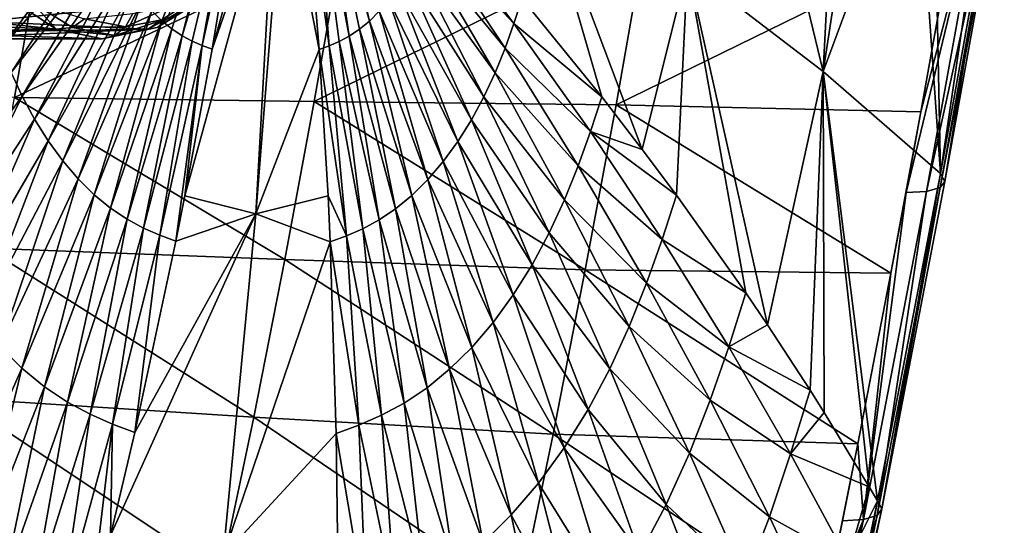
# Model space of a CAD drawing. Header units: metres. Extents: x -62 to 300, y -109 to 109.
# Tile 240 of 256: x 58.13 to 70.21, y -86.36 to -80.17. Entities that reach past the tile are written whole.
import ezdxf

# ---------------------------------------------------------------- set-up
doc = ezdxf.new("R2010")
doc.units = ezdxf.units.M
doc.layers.add('solid_500635', color=7, linetype='CONTINUOUS')

msp = doc.modelspace()

# ---------------------------------------------------------------- linework, layer by layer
at = {"layer": 'solid_500635'}
for points in [[(67.12944, -77.254898, 32.904129), (66.323654, -79.525391, 34.322044), (67.986687, -80.799805, 30.698324)], [(68.158302, -77.498466, 30.727013), (67.12944, -77.254898, 32.904129), (67.986687, -80.799805, 30.698324)], [(68.481445, -77.578003, 30.007313), (68.158302, -77.498466, 30.727013), (67.986687, -80.799805, 30.698324)], [(69.124153, -77.740967, 28.518835), (68.481445, -77.578003, 30.007313), (67.986687, -80.799805, 30.698324)], [(69.124153, -77.740967, 28.518835), (67.986687, -80.799805, 30.698324), (69.427231, -82.052673, 26.996038)], [(69.33905, -77.796967, 28.003023), (69.124153, -77.740967, 28.518835), (69.427231, -82.052673, 26.996038)], [(70.027206, -77.981834, 26.284054), (69.33905, -77.796967, 28.003023), (69.427231, -82.052673, 26.996038)], [(62.422443, -80.18261, 40.997391), (61.917755, -77.984543, 41.924076), (61.834892, -78.068642, 42.042542)], [(62.543316, -80.063469, 40.824326), (61.917755, -77.984543, 41.924076), (62.422443, -80.18261, 40.997391)], [(70.027206, -77.981834, 26.284054), (69.427231, -82.052673, 26.996038), (70.150948, -78.016029, 25.96339)], [(59.876083, -80.178757, 44.634457), (60.699638, -78.103157, 43.66396), (59.754932, -80.059731, 44.807034)], [(59.999908, -80.279793, 44.458275), (60.699638, -78.103157, 43.66396), (59.876083, -80.178757, 44.634457)], [(60.124634, -80.36306, 44.280907), (60.699638, -78.103157, 43.66396), (59.999908, -80.279793, 44.458275)], [(60.124634, -80.36306, 44.280907), (60.788532, -78.156319, 43.537239), (60.699638, -78.103157, 43.66396)], [(62.174953, -80.367088, 41.352264), (61.834892, -78.068642, 42.042542), (61.746975, -78.132271, 42.168327)], [(62.422443, -80.18261, 40.997391), (61.834892, -78.068642, 42.042542), (62.299103, -80.283745, 41.174206)], [(62.299103, -80.283745, 41.174206), (61.834892, -78.068642, 42.042542), (62.174953, -80.367088, 41.352264)], [(69.480309, -82.148735, 26.67601), (69.420906, -82.224022, 26.351566), (70.208275, -78.106949, 25.639248)], [(69.420906, -82.224022, 26.351566), (70.150635, -78.179123, 25.310448), (70.208275, -78.106949, 25.639248)], [(69.480309, -82.148735, 26.67601), (70.150948, -78.016029, 25.96339), (69.427231, -82.052673, 26.996038)], [(69.480309, -82.148735, 26.67601), (70.208275, -78.106949, 25.639248), (70.150948, -78.016029, 25.96339)], [(60.248878, -80.430214, 44.104145), (60.788532, -78.156319, 43.537239), (60.124634, -80.36306, 44.280907)], [(60.37178, -80.48452, 43.929016), (60.788532, -78.156319, 43.537239), (60.248878, -80.430214, 44.104145)], [(60.37178, -80.48452, 43.929016), (60.877594, -78.19429, 43.410229), (60.788532, -78.156319, 43.537239)], [(60.494263, -80.526283, 43.754524), (60.877594, -78.19429, 43.410229), (60.37178, -80.48452, 43.929016)], [(60.494263, -80.526283, 43.754524), (61.11993, -78.28817, 43.061932), (60.877594, -78.19429, 43.410229)], [(61.806362, -80.530632, 41.880157), (61.613621, -78.194321, 42.359035), (61.369225, -78.288177, 42.705902)], [(61.928555, -80.48867, 41.705231), (61.746975, -78.132271, 42.168327), (61.613621, -78.194321, 42.359035)], [(61.928555, -80.48867, 41.705231), (61.613621, -78.194321, 42.359035), (61.806362, -80.530632, 41.880157)], [(62.174953, -80.367088, 41.352264), (61.746975, -78.132271, 42.168327), (62.05122, -80.434311, 41.529659)], [(62.05122, -80.434311, 41.529659), (61.746975, -78.132271, 42.168327), (61.928555, -80.48867, 41.705231)], [(64.295883, -79.907463, 37.992744), (65.27179, -81.113052, 36.141304), (64.437881, -78.230263, 37.867641)], [(65.767792, -81.756187, 35.136608), (66.323654, -79.525391, 34.322044), (64.437881, -78.230263, 37.867641)], [(65.27179, -81.113052, 36.141304), (65.767792, -81.756187, 35.136608), (64.437881, -78.230263, 37.867641)], [(69.255661, -82.270805, 26.060076), (69.0037, -82.282845, 25.8347), (69.984711, -78.224075, 25.015293)], [(69.984711, -78.224075, 25.015293), (69.0037, -82.282845, 25.8347), (69.186211, -81.295059, 25.57369)], [(69.984711, -78.224075, 25.015293), (69.186211, -81.295059, 25.57369), (69.562546, -79.197395, 25.031502)], [(69.420906, -82.224022, 26.351566), (69.255661, -82.270805, 26.060076), (70.150635, -78.179123, 25.310448)], [(69.255661, -82.270805, 26.060076), (69.984711, -78.224075, 25.015293), (70.150635, -78.179123, 25.310448)], [(60.15876, -82.32576, 43.992188), (61.266899, -78.29953, 42.851791), (60.494263, -80.526283, 43.754524)], [(61.03043, -82.546371, 42.73399), (61.266899, -78.29953, 42.851791), (60.15876, -82.32576, 43.992188)], [(60.494263, -80.526283, 43.754524), (61.266899, -78.29953, 42.851791), (61.11993, -78.28817, 43.061932)], [(61.03043, -82.546371, 42.73399), (61.369225, -78.288177, 42.705902), (61.266899, -78.29953, 42.851791)], [(61.03043, -82.546371, 42.73399), (61.806362, -80.530632, 41.880157), (61.369225, -78.288177, 42.705902)], [(57.798763, -80.208633, 47.273983), (59.047333, -78.693604, 45.820942), (58.020866, -79.617844, 47.045403)], [(59.107777, -78.883362, 45.734203), (59.047333, -78.693604, 45.820942), (57.798763, -80.208633, 47.273983)], [(59.107777, -78.883362, 45.734203), (57.798763, -80.208633, 47.273983), (57.90839, -80.511848, 47.117329)], [(59.175129, -79.070045, 45.637623), (59.107777, -78.883362, 45.734203), (57.90839, -80.511848, 47.117329)], [(63.194012, -78.885788, 39.897964), (63.126209, -79.072701, 39.994411), (64.194839, -80.213448, 38.13802)], [(63.194012, -78.885788, 39.897964), (64.194839, -80.213448, 38.13802), (64.295883, -79.907463, 37.992744)], [(59.175129, -79.070045, 45.637623), (57.90839, -80.511848, 47.117329), (58.029602, -80.811813, 46.943314)], [(59.249733, -79.254768, 45.530396), (59.175129, -79.070045, 45.637623), (58.029602, -80.811813, 46.943314)], [(63.126209, -79.072701, 39.994411), (63.050873, -79.257637, 40.101318), (64.084969, -80.517113, 38.294846)], [(63.126209, -79.072701, 39.994411), (64.084969, -80.517113, 38.294846), (64.194839, -80.213448, 38.13802)], [(61.745975, -81.167374, 20.945356), (62.087124, -79.219803, 20.448879), (65.804817, -79.178375, 22.689816)], [(61.745975, -81.167374, 20.945356), (65.804817, -79.178375, 22.689816), (65.446342, -81.208466, 23.210577)], [(65.446342, -81.208466, 23.210577), (65.804817, -79.178375, 22.689816), (69.562546, -79.197395, 25.031502)], [(65.446342, -81.208466, 23.210577), (69.562546, -79.197395, 25.031502), (69.186211, -81.295059, 25.57369)], [(54.39085, -81.065407, 16.578081), (54.696186, -79.310944, 16.136959), (58.394157, -79.263603, 18.272764)], [(54.39085, -81.065407, 16.578081), (58.394157, -79.263603, 18.272764), (58.070271, -81.119247, 18.742725)], [(59.249733, -79.254768, 45.530396), (58.029602, -80.811813, 46.943314), (58.165115, -81.104836, 46.748543)], [(58.070271, -81.119247, 18.742725), (58.394157, -79.263603, 18.272764), (62.087124, -79.219803, 20.448879)], [(58.070271, -81.119247, 18.742725), (62.087124, -79.219803, 20.448879), (61.745975, -81.167374, 20.945356)], [(59.333218, -79.435249, 45.410408), (59.249733, -79.254768, 45.530396), (58.165115, -81.104836, 46.748543)], [(63.050873, -79.257637, 40.101318), (62.966572, -79.438324, 40.220959), (63.962723, -80.817513, 38.468521)], [(63.050873, -79.257637, 40.101318), (63.962723, -80.817513, 38.468521), (64.084969, -80.517113, 38.294846)], [(59.333218, -79.435249, 45.410408), (58.165115, -81.104836, 46.748543), (58.315945, -81.386597, 46.531971)], [(59.426186, -79.608833, 45.276978), (59.333218, -79.435249, 45.410408), (58.315945, -81.386597, 46.531971)], [(62.966572, -79.438324, 40.220959), (62.872871, -79.612106, 40.354115), (63.825851, -81.110947, 38.662758)], [(62.966572, -79.438324, 40.220959), (63.825851, -81.110947, 38.662758), (63.962723, -80.817513, 38.468521)], [(65.767792, -81.756187, 35.136608), (66.186081, -82.316597, 34.251408), (66.323654, -79.525391, 34.322044)], [(66.186081, -82.316597, 34.251408), (67.037048, -83.514671, 32.328346), (66.323654, -79.525391, 34.322044)], [(67.302086, -83.905724, 31.691679), (67.986687, -80.799805, 30.698324), (66.323654, -79.525391, 34.322044)], [(67.037048, -83.514671, 32.328346), (67.302086, -83.905724, 31.691679), (66.323654, -79.525391, 34.322044)], [(59.426186, -79.608833, 45.276978), (58.315945, -81.386597, 46.531971), (58.481564, -81.652367, 46.294636)], [(59.528267, -79.772598, 45.130745), (59.426186, -79.608833, 45.276978), (58.481564, -81.652367, 46.294636)], [(62.872871, -79.612106, 40.354115), (62.770245, -79.776039, 40.500233), (63.673706, -81.393112, 38.87888)], [(62.872871, -79.612106, 40.354115), (63.673706, -81.393112, 38.87888), (63.825851, -81.110947, 38.662758)], [(59.528267, -79.772598, 45.130745), (58.481564, -81.652367, 46.294636), (58.660206, -81.897636, 46.039219)], [(59.638367, -79.923744, 44.973347), (59.528267, -79.772598, 45.130745), (58.660206, -81.897636, 46.039219)], [(62.770245, -79.776039, 40.500233), (62.659866, -79.927345, 40.657715), (63.507092, -81.659256, 39.11602)], [(62.770245, -79.776039, 40.500233), (63.507092, -81.659256, 39.11602), (63.673706, -81.393112, 38.87888)], [(56.059784, -80.011856, 41.28223), (58.049896, -79.930367, 42.973011), (58.579983, -80.280861, 42.215973)], [(60.235657, -79.930359, 39.851425), (57.966183, -80.011856, 38.559608), (57.675507, -80.188408, 38.974735)], [(59.705574, -80.280861, 40.608463), (60.235657, -79.930359, 39.851425), (57.675507, -80.188408, 38.974735)], [(58.288639, -79.959679, 42.965649), (58.579983, -80.280861, 42.215973), (58.049896, -79.930367, 42.973011)], [(59.638367, -79.923744, 44.973347), (58.660206, -81.897636, 46.039219), (58.849377, -82.118286, 45.769341)], [(59.754932, -80.059731, 44.807034), (59.638367, -79.923744, 44.973347), (58.849377, -82.118286, 45.769341)], [(60.31039, -79.959679, 40.078285), (60.235657, -79.930359, 39.851425), (59.705574, -80.280861, 40.608463)], [(60.416374, -79.8619, 40.20998), (60.31039, -79.959679, 40.078285), (59.817951, -80.260101, 40.781563)], [(59.937092, -80.154297, 40.894466), (60.416374, -79.8619, 40.20998), (59.817951, -80.260101, 40.781563)], [(62.659866, -79.927345, 40.657715), (62.543316, -80.063469, 40.824326), (63.327923, -81.904854, 39.371605)], [(62.659866, -79.927345, 40.657715), (63.327923, -81.904854, 39.371605), (63.507092, -81.659256, 39.11602)], [(64.194839, -80.213448, 38.13802), (65.27179, -81.113052, 36.141304), (64.295883, -79.907463, 37.992744)], [(56.350456, -80.188408, 40.867104), (56.059784, -80.011856, 41.28223), (58.579983, -80.280861, 42.215973)], [(58.288639, -79.959679, 42.965649), (58.781078, -80.260101, 42.262371), (58.579983, -80.280861, 42.215973)], [(58.927921, -80.154297, 42.335712), (58.781078, -80.260101, 42.262371), (58.288639, -79.959679, 42.965649)], [(60.005154, -79.995934, 40.986248), (59.432507, -80.253418, 41.615089), (59.521301, -80.090981, 41.677261)], [(60.005154, -79.995934, 40.986248), (59.937092, -80.154297, 40.894466), (59.432507, -80.253418, 41.615089)], [(59.817951, -80.260101, 40.781563), (60.31039, -79.959679, 40.078285), (59.705574, -80.280861, 40.608463)], [(58.927921, -80.154297, 42.335712), (59.432507, -80.253418, 41.615089), (58.781078, -80.260101, 42.262371)], [(59.754932, -80.059731, 44.807034), (58.849377, -82.118286, 45.769341), (59.046036, -82.311409, 45.489292)], [(59.521301, -80.090981, 41.677261), (59.432507, -80.253418, 41.615089), (58.927921, -80.154297, 42.335712)], [(59.876083, -80.178757, 44.634457), (59.754932, -80.059731, 44.807034), (59.046036, -82.311409, 45.489292)], [(59.876083, -80.178757, 44.634457), (59.046036, -82.311409, 45.489292), (59.247074, -82.475357, 45.203346)], [(59.999908, -80.279793, 44.458275), (59.876083, -80.178757, 44.634457), (59.247074, -82.475357, 45.203346)], [(59.937092, -80.154297, 40.894466), (59.299515, -80.361938, 41.521969), (59.432507, -80.253418, 41.615089)], [(59.937092, -80.154297, 40.894466), (59.817951, -80.260101, 40.781563), (59.299515, -80.361938, 41.521969)], [(62.543316, -80.063469, 40.824326), (62.422443, -80.18261, 40.997391), (63.13876, -82.125809, 39.642048)], [(62.543316, -80.063469, 40.824326), (63.13876, -82.125809, 39.642048), (63.327923, -81.904854, 39.371605)], [(56.66819, -80.317795, 40.413334), (56.350456, -80.188408, 40.867104), (58.579983, -80.280861, 42.215973)], [(56.66819, -80.317795, 40.413334), (58.579983, -80.280861, 42.215973), (59.142776, -80.400002, 41.41222)], [(59.705574, -80.280861, 40.608463), (57.012981, -80.400002, 39.920921), (59.142776, -80.400002, 41.41222)], [(59.705574, -80.280861, 40.608463), (57.357773, -80.317795, 39.428505), (57.012981, -80.400002, 39.920921)], [(59.705574, -80.280861, 40.608463), (57.675507, -80.188408, 38.974735), (57.357773, -80.317795, 39.428505)], [(58.781078, -80.260101, 42.262371), (59.299515, -80.361938, 41.521969), (58.579983, -80.280861, 42.215973)], [(59.299515, -80.361938, 41.521969), (59.142776, -80.400002, 41.41222), (58.579983, -80.280861, 42.215973)], [(59.432507, -80.253418, 41.615089), (59.299515, -80.361938, 41.521969), (58.781078, -80.260101, 42.262371)], [(59.817951, -80.260101, 40.781563), (59.705574, -80.280861, 40.608463), (59.142776, -80.400002, 41.41222)], [(59.817951, -80.260101, 40.781563), (59.142776, -80.400002, 41.41222), (59.299515, -80.361938, 41.521969)], [(59.999908, -80.279793, 44.458275), (59.247074, -82.475357, 45.203346), (59.449562, -82.610481, 44.915398)], [(60.124634, -80.36306, 44.280907), (59.999908, -80.279793, 44.458275), (59.449562, -82.610481, 44.915398)], [(62.299103, -80.283745, 41.174206), (62.174953, -80.367088, 41.352264), (62.742378, -82.483345, 40.210117)], [(62.422443, -80.18261, 40.997391), (62.299103, -80.283745, 41.174206), (62.942593, -82.319183, 39.923016)], [(62.299103, -80.283745, 41.174206), (62.742378, -82.483345, 40.210117), (62.942593, -82.319183, 39.923016)], [(62.422443, -80.18261, 40.997391), (62.942593, -82.319183, 39.923016), (63.13876, -82.125809, 39.642048)], [(64.194839, -80.213448, 38.13802), (64.084969, -80.517113, 38.294846), (65.133972, -81.538071, 36.341572)], [(64.194839, -80.213448, 38.13802), (65.133972, -81.538071, 36.341572), (65.27179, -81.113052, 36.141304)], [(57.012981, -80.400002, 39.920921), (56.66819, -80.317795, 40.413334), (59.142776, -80.400002, 41.41222)], [(60.124634, -80.36306, 44.280907), (59.449562, -82.610481, 44.915398), (59.651222, -82.71949, 44.628307)], [(60.248878, -80.430214, 44.104145), (60.124634, -80.36306, 44.280907), (59.651222, -82.71949, 44.628307)], [(62.174953, -80.367088, 41.352264), (62.05122, -80.434311, 41.529659), (62.540783, -82.618645, 40.499264)], [(62.174953, -80.367088, 41.352264), (62.540783, -82.618645, 40.499264), (62.742378, -82.483345, 40.210117)], [(60.248878, -80.430214, 44.104145), (59.651222, -82.71949, 44.628307), (59.850574, -82.80764, 44.343689)], [(60.37178, -80.48452, 43.929016), (60.248878, -80.430214, 44.104145), (59.850574, -82.80764, 44.343689)], [(60.37178, -80.48452, 43.929016), (59.850574, -82.80764, 44.343689), (60.048122, -82.881325, 44.060604)], [(60.15876, -82.32576, 43.992188), (60.37178, -80.48452, 43.929016), (60.048122, -82.881325, 44.060604)], [(60.15876, -82.32576, 43.992188), (60.494263, -80.526283, 43.754524), (60.37178, -80.48452, 43.929016)], [(61.03043, -82.546371, 42.73399), (61.914646, -82.325943, 41.484493), (61.806362, -80.530632, 41.880157)], [(61.928555, -80.48867, 41.705231), (61.806362, -80.530632, 41.880157), (62.140179, -82.816063, 41.07238)], [(61.806362, -80.530632, 41.880157), (61.914646, -82.325943, 41.484493), (62.140179, -82.816063, 41.07238)], [(62.05122, -80.434311, 41.529659), (61.928555, -80.48867, 41.705231), (62.33971, -82.727791, 40.787334)], [(61.928555, -80.48867, 41.705231), (62.140179, -82.816063, 41.07238), (62.33971, -82.727791, 40.787334)], [(62.05122, -80.434311, 41.529659), (62.33971, -82.727791, 40.787334), (62.540783, -82.618645, 40.499264)], [(64.084969, -80.517113, 38.294846), (63.962723, -80.817513, 38.468521), (64.982925, -81.958603, 36.559238)], [(64.084969, -80.517113, 38.294846), (64.982925, -81.958603, 36.559238), (65.133972, -81.538071, 36.341572)], [(58.165115, -81.104836, 46.748543), (58.029602, -80.811813, 46.943314), (56.943371, -82.771339, 48.043297)], [(63.962723, -80.817513, 38.468521), (63.825851, -81.110947, 38.662758), (64.814568, -82.374443, 36.799938)], [(63.962723, -80.817513, 38.468521), (64.814568, -82.374443, 36.799938), (64.982925, -81.958603, 36.559238)], [(67.302086, -83.905724, 31.691679), (67.825829, -84.707314, 30.37306), (67.986687, -80.799805, 30.698324)], [(67.825829, -84.707314, 30.37306), (67.999802, -84.982796, 29.915707), (67.986687, -80.799805, 30.698324)], [(68.651558, -86.061409, 28.104738), (69.427231, -82.052673, 26.996038), (67.986687, -80.799805, 30.698324)], [(68.552811, -85.892914, 28.389751), (68.651558, -86.061409, 28.104738), (67.986687, -80.799805, 30.698324)], [(67.999802, -84.982796, 29.915707), (68.552811, -85.892914, 28.389751), (67.986687, -80.799805, 30.698324)], [(58.165115, -81.104836, 46.748543), (56.943371, -82.771339, 48.043297), (57.152142, -83.161011, 47.744232)], [(58.315945, -81.386597, 46.531971), (58.165115, -81.104836, 46.748543), (57.152142, -83.161011, 47.744232)], [(58.070271, -81.119247, 18.742725), (61.384289, -83.107399, 21.46175), (57.725803, -82.966927, 19.23455)], [(58.070271, -81.119247, 18.742725), (61.745975, -81.167374, 20.945356), (61.384289, -83.107399, 21.46175)], [(63.825851, -81.110947, 38.662758), (63.673706, -81.393112, 38.87888), (64.625839, -82.780479, 37.068829)], [(63.825851, -81.110947, 38.662758), (64.625839, -82.780479, 37.068829), (64.814568, -82.374443, 36.799938)], [(65.133972, -81.538071, 36.341572), (65.767792, -81.756187, 35.136608), (65.27179, -81.113052, 36.141304)], [(61.745975, -81.167374, 20.945356), (65.069145, -83.231705, 23.749105), (61.384289, -83.107399, 21.46175)], [(61.745975, -81.167374, 20.945356), (65.446342, -81.208466, 23.210577), (65.069145, -83.231705, 23.749105)], [(65.446342, -81.208466, 23.210577), (68.817299, -83.274506, 26.100554), (65.069145, -83.231705, 23.749105)], [(65.446342, -81.208466, 23.210577), (69.186211, -81.295059, 25.57369), (68.817299, -83.274506, 26.100554)], [(58.315945, -81.386597, 46.531971), (57.152142, -83.161011, 47.744232), (57.381165, -83.528419, 47.416431)], [(58.481564, -81.652367, 46.294636), (58.315945, -81.386597, 46.531971), (57.381165, -83.528419, 47.416431)], [(69.186211, -81.295059, 25.57369), (69.0037, -82.282845, 25.8347), (68.817299, -83.274506, 26.100554)], [(63.673706, -81.393112, 38.87888), (63.507092, -81.659256, 39.11602), (64.415894, -83.170746, 37.36776)], [(63.673706, -81.393112, 38.87888), (64.415894, -83.170746, 37.36776), (64.625839, -82.780479, 37.068829)], [(65.133972, -81.538071, 36.341572), (64.982925, -81.958603, 36.559238), (66.011589, -82.859009, 34.510799)], [(65.133972, -81.538071, 36.341572), (66.186081, -82.316597, 34.251408), (65.767792, -81.756187, 35.136608)], [(65.133972, -81.538071, 36.341572), (66.011589, -82.859009, 34.510799), (66.186081, -82.316597, 34.251408)], [(58.481564, -81.652367, 46.294636), (57.381165, -83.528419, 47.416431), (57.628059, -83.867363, 47.063557)], [(58.660206, -81.897636, 46.039219), (58.481564, -81.652367, 46.294636), (57.628059, -83.867363, 47.063557)], [(63.507092, -81.659256, 39.11602), (63.327923, -81.904854, 39.371605), (64.185844, -83.538712, 37.695587)], [(63.507092, -81.659256, 39.11602), (64.185844, -83.538712, 37.695587), (64.415894, -83.170746, 37.36776)], [(58.660206, -81.897636, 46.039219), (57.628059, -83.867363, 47.063557), (57.889416, -84.172226, 46.690575)], [(58.849377, -82.118286, 45.769341), (58.660206, -81.897636, 46.039219), (57.889416, -84.172226, 46.690575)], [(63.327923, -81.904854, 39.371605), (63.13876, -82.125809, 39.642048), (63.93832, -83.878159, 38.048817)], [(63.327923, -81.904854, 39.371605), (63.93832, -83.878159, 38.048817), (64.185844, -83.538712, 37.695587)], [(64.982925, -81.958603, 36.559238), (64.814568, -82.374443, 36.799938), (65.821114, -83.396843, 34.790215)], [(64.982925, -81.958603, 36.559238), (65.821114, -83.396843, 34.790215), (66.011589, -82.859009, 34.510799)], [(68.706451, -86.163185, 27.783293), (69.427231, -82.052673, 26.996038), (68.651558, -86.061409, 28.104738)], [(68.706451, -86.163185, 27.783293), (69.480309, -82.148735, 26.67601), (69.427231, -82.052673, 26.996038)], [(58.849377, -82.118286, 45.769341), (57.889416, -84.172226, 46.690575), (58.161057, -84.439011, 46.303352)], [(59.046036, -82.311409, 45.489292), (58.849377, -82.118286, 45.769341), (58.161057, -84.439011, 46.303352)], [(63.13876, -82.125809, 39.642048), (62.942593, -82.319183, 39.923016), (63.67683, -84.183464, 38.422539)], [(63.13876, -82.125809, 39.642048), (63.67683, -84.183464, 38.422539), (63.93832, -83.878159, 38.048817)], [(68.706451, -86.163185, 27.783293), (68.647209, -86.243629, 27.456814), (69.420906, -82.224022, 26.351566)], [(68.647209, -86.243629, 27.456814), (69.255661, -82.270805, 26.060076), (69.420906, -82.224022, 26.351566)], [(68.706451, -86.163185, 27.783293), (69.420906, -82.224022, 26.351566), (69.480309, -82.148735, 26.67601)], [(59.046036, -82.311409, 45.489292), (58.161057, -84.439011, 46.303352), (58.438702, -84.665482, 45.907738)], [(59.247074, -82.475357, 45.203346), (59.046036, -82.311409, 45.489292), (58.438702, -84.665482, 45.907738)], [(61.03043, -82.546371, 42.73399), (60.15876, -82.32576, 43.992188), (60.048122, -82.881325, 44.060604)], [(61.03043, -82.546371, 42.73399), (61.941467, -82.889832, 41.355202), (61.914646, -82.325943, 41.484493)], [(61.914646, -82.325943, 41.484493), (61.941467, -82.889832, 41.355202), (62.140179, -82.816063, 41.07238)], [(62.942593, -82.319183, 39.923016), (62.742378, -82.483345, 40.210117), (63.405457, -84.450638, 38.810814)], [(62.942593, -82.319183, 39.923016), (63.405457, -84.450638, 38.810814), (63.67683, -84.183464, 38.422539)], [(66.011589, -82.859009, 34.510799), (67.037048, -83.514671, 32.328346), (66.186081, -82.316597, 34.251408)], [(68.480431, -86.293396, 27.163164), (69.0037, -82.282845, 25.8347), (69.255661, -82.270805, 26.060076)], [(68.647209, -86.243629, 27.456814), (68.480431, -86.293396, 27.163164), (69.255661, -82.270805, 26.060076)], [(68.480431, -86.293396, 27.163164), (68.817299, -83.274506, 26.100554), (69.0037, -82.282845, 25.8347)], [(64.814568, -82.374443, 36.799938), (64.625839, -82.780479, 37.068829), (65.608299, -83.928345, 35.098576)], [(64.814568, -82.374443, 36.799938), (65.608299, -83.928345, 35.098576), (65.821114, -83.396843, 34.790215)], [(59.247074, -82.475357, 45.203346), (58.438702, -84.665482, 45.907738), (58.718304, -84.852165, 45.509071)], [(59.449562, -82.610481, 44.915398), (59.247074, -82.475357, 45.203346), (58.718304, -84.852165, 45.509071)], [(61.03043, -82.546371, 42.73399), (59.544636, -85.224304, 44.32336), (59.247967, -86.489105, 44.447887)], [(61.03043, -82.546371, 42.73399), (59.247967, -86.489105, 44.447887), (60.629921, -86.737534, 42.453541)], [(61.03043, -82.546371, 42.73399), (60.048122, -82.881325, 44.060604), (59.544636, -85.224304, 44.32336)], [(61.03043, -82.546371, 42.73399), (60.629921, -86.737534, 42.453541), (61.941467, -82.889832, 41.355202)], [(62.742378, -82.483345, 40.210117), (62.540783, -82.618645, 40.499264), (63.128254, -84.677437, 39.207607)], [(62.742378, -82.483345, 40.210117), (63.128254, -84.677437, 39.207607), (63.405457, -84.450638, 38.810814)], [(59.449562, -82.610481, 44.915398), (58.718304, -84.852165, 45.509071), (58.996677, -85.002792, 45.111267)], [(59.651222, -82.71949, 44.628307), (59.449562, -82.610481, 44.915398), (58.996677, -85.002792, 45.111267)], [(62.540783, -82.618645, 40.499264), (62.33971, -82.727791, 40.787334), (62.848843, -84.86438, 39.607281)], [(62.540783, -82.618645, 40.499264), (62.848843, -84.86438, 39.607281), (63.128254, -84.677437, 39.207607)], [(59.651222, -82.71949, 44.628307), (58.996677, -85.002792, 45.111267), (59.271713, -85.124634, 44.716545)], [(59.850574, -82.80764, 44.343689), (59.651222, -82.71949, 44.628307), (59.271713, -85.124634, 44.716545)], [(59.850574, -82.80764, 44.343689), (59.271713, -85.124634, 44.716545), (59.544636, -85.224304, 44.32336)], [(60.048122, -82.881325, 44.060604), (59.850574, -82.80764, 44.343689), (59.544636, -85.224304, 44.32336)], [(62.140179, -82.816063, 41.07238), (61.941467, -82.889832, 41.355202), (62.292568, -85.137238, 40.399513)], [(62.33971, -82.727791, 40.787334), (62.140179, -82.816063, 41.07238), (62.569828, -85.015221, 40.005497)], [(62.140179, -82.816063, 41.07238), (62.292568, -85.137238, 40.399513), (62.569828, -85.015221, 40.005497)], [(62.33971, -82.727791, 40.787334), (62.569828, -85.015221, 40.005497), (62.848843, -84.86438, 39.607281)], [(64.625839, -82.780479, 37.068829), (64.415894, -83.170746, 37.36776), (65.36924, -84.446945, 35.442413)], [(64.625839, -82.780479, 37.068829), (65.36924, -84.446945, 35.442413), (65.608299, -83.928345, 35.098576)], [(60.629921, -86.737534, 42.453541), (62.016037, -85.237091, 40.790997), (61.941467, -82.889832, 41.355202)], [(61.941467, -82.889832, 41.355202), (62.016037, -85.237091, 40.790997), (62.292568, -85.137238, 40.399513)], [(66.011589, -82.859009, 34.510799), (65.821114, -83.396843, 34.790215), (66.828766, -84.175537, 32.648075)], [(66.011589, -82.859009, 34.510799), (66.828766, -84.175537, 32.648075), (67.037048, -83.514671, 32.328346)], [(57.725803, -82.966927, 19.23455), (61.002766, -85.037018, 21.997408), (57.361454, -84.803658, 19.747538)], [(57.725803, -82.966927, 19.23455), (61.384289, -83.107399, 21.46175), (61.002766, -85.037018, 21.997408)], [(61.384289, -83.107399, 21.46175), (64.673882, -85.245644, 24.304873), (61.002766, -85.037018, 21.997408)], [(61.384289, -83.107399, 21.46175), (65.069145, -83.231705, 23.749105), (64.673882, -85.245644, 24.304873)], [(64.415894, -83.170746, 37.36776), (64.185844, -83.538712, 37.695587), (65.102814, -84.945038, 35.824104)], [(64.415894, -83.170746, 37.36776), (65.102814, -84.945038, 35.824104), (65.36924, -84.446945, 35.442413)], [(65.069145, -83.231705, 23.749105), (68.41333, -85.363319, 26.672693), (64.673882, -85.245644, 24.304873)], [(65.069145, -83.231705, 23.749105), (68.817299, -83.274506, 26.100554), (68.41333, -85.363319, 26.672693)], [(68.480431, -86.293396, 27.163164), (68.41333, -85.363319, 26.672693), (68.817299, -83.274506, 26.100554)], [(65.821114, -83.396843, 34.790215), (65.608299, -83.928345, 35.098576), (66.601662, -84.831291, 32.990547)], [(65.821114, -83.396843, 34.790215), (66.601662, -84.831291, 32.990547), (66.828766, -84.175537, 32.648075)], [(64.185844, -83.538712, 37.695587), (63.93832, -83.878159, 38.048817), (64.810379, -85.414337, 36.242249)], [(64.185844, -83.538712, 37.695587), (64.810379, -85.414337, 36.242249), (65.102814, -84.945038, 35.824104)], [(66.828766, -84.175537, 32.648075), (67.302086, -83.905724, 31.691679), (67.037048, -83.514671, 32.328346)], [(63.93832, -83.878159, 38.048817), (63.67683, -84.183464, 38.422539), (64.495216, -85.847015, 36.692478)], [(63.93832, -83.878159, 38.048817), (64.495216, -85.847015, 36.692478), (64.810379, -85.414337, 36.242249)], [(66.828766, -84.175537, 32.648075), (67.825829, -84.707314, 30.37306), (67.302086, -83.905724, 31.691679)], [(65.608299, -83.928345, 35.098576), (65.36924, -84.446945, 35.442413), (66.347069, -85.478844, 33.367588)], [(65.608299, -83.928345, 35.098576), (66.347069, -85.478844, 33.367588), (66.601662, -84.831291, 32.990547)], [(58.161057, -84.439011, 46.303352), (57.889416, -84.172226, 46.690575), (57.2248, -86.560791, 47.079533)], [(63.67683, -84.183464, 38.422539), (63.405457, -84.450638, 38.810814), (64.16172, -86.23597, 37.168636)], [(63.67683, -84.183464, 38.422539), (64.16172, -86.23597, 37.168636), (64.495216, -85.847015, 36.692478)], [(66.828766, -84.175537, 32.648075), (66.601662, -84.831291, 32.990547), (67.587975, -85.486656, 30.755989)], [(66.828766, -84.175537, 32.648075), (67.587975, -85.486656, 30.755989), (67.825829, -84.707314, 30.37306)], [(58.161057, -84.439011, 46.303352), (57.2248, -86.560791, 47.079533), (57.577911, -86.849129, 46.574066)], [(58.438702, -84.665482, 45.907738), (58.161057, -84.439011, 46.303352), (57.577911, -86.849129, 46.574066)], [(63.405457, -84.450638, 38.810814), (63.128254, -84.677437, 39.207607), (63.815033, -86.576218, 37.663246)], [(63.405457, -84.450638, 38.810814), (63.815033, -86.576218, 37.663246), (64.16172, -86.23597, 37.168636)], [(65.36924, -84.446945, 35.442413), (65.102814, -84.945038, 35.824104), (66.060089, -86.110115, 33.787006)], [(65.36924, -84.446945, 35.442413), (66.060089, -86.110115, 33.787006), (66.347069, -85.478844, 33.367588)], [(58.438702, -84.665482, 45.907738), (57.577911, -86.849129, 46.574066), (57.933346, -87.086777, 46.064053)], [(58.718304, -84.852165, 45.509071), (58.438702, -84.665482, 45.907738), (57.933346, -87.086777, 46.064053)], [(63.128254, -84.677437, 39.207607), (62.848843, -84.86438, 39.607281), (63.460262, -86.864975, 38.16872)], [(63.128254, -84.677437, 39.207607), (63.460262, -86.864975, 38.16872), (63.815033, -86.576218, 37.663246)], [(67.587975, -85.486656, 30.755989), (67.999802, -84.982796, 29.915707), (67.825829, -84.707314, 30.37306)], [(57.361454, -84.803658, 19.747538), (60.59919, -86.956726, 22.552141), (56.975506, -86.63044, 20.279953)], [(57.361454, -84.803658, 19.747538), (61.002766, -85.037018, 21.997408), (60.59919, -86.956726, 22.552141)], [(58.718304, -84.852165, 45.509071), (57.933346, -87.086777, 46.064053), (58.287067, -87.278564, 45.554501)], [(58.996677, -85.002792, 45.111267), (58.718304, -84.852165, 45.509071), (58.287067, -87.278564, 45.554501)], [(62.848843, -84.86438, 39.607281), (62.569828, -85.015221, 40.005497), (63.102005, -87.102982, 38.677929)], [(62.848843, -84.86438, 39.607281), (63.102005, -87.102982, 38.677929), (63.460262, -86.864975, 38.16872)], [(66.601662, -84.831291, 32.990547), (66.347069, -85.478844, 33.367588), (67.328453, -86.26088, 31.16308)], [(66.601662, -84.831291, 32.990547), (67.328453, -86.26088, 31.16308), (67.587975, -85.486656, 30.755989)], [(58.996677, -85.002792, 45.111267), (58.287067, -87.278564, 45.554501), (58.636387, -87.433716, 45.048294)], [(59.271713, -85.124634, 44.716545), (58.996677, -85.002792, 45.111267), (58.636387, -87.433716, 45.048294)], [(65.102814, -84.945038, 35.824104), (64.810379, -85.414337, 36.242249), (65.739204, -86.715858, 34.251652)], [(65.102814, -84.945038, 35.824104), (65.739204, -86.715858, 34.251652), (66.060089, -86.110115, 33.787006)], [(67.587975, -85.486656, 30.755989), (68.552811, -85.892914, 28.389751), (67.999802, -84.982796, 29.915707)], [(59.271713, -85.124634, 44.716545), (58.636387, -87.433716, 45.048294), (58.982349, -87.563202, 44.54406)], [(59.247967, -86.489105, 44.447887), (59.271713, -85.124634, 44.716545), (58.982349, -87.563202, 44.54406)], [(59.247967, -86.489105, 44.447887), (59.544636, -85.224304, 44.32336), (59.271713, -85.124634, 44.716545)], [(61.002766, -85.037018, 21.997408), (64.256691, -87.250229, 24.877594), (60.59919, -86.956726, 22.552141)], [(61.002766, -85.037018, 21.997408), (64.673882, -85.245644, 24.304873), (64.256691, -87.250229, 24.877594)], [(62.569828, -85.015221, 40.005497), (62.292568, -85.137238, 40.399513), (62.743595, -87.295052, 39.185368)], [(62.569828, -85.015221, 40.005497), (62.743595, -87.295052, 39.185368), (63.102005, -87.102982, 38.677929)], [(60.629921, -86.737534, 42.453541), (62.031338, -86.489349, 40.472759), (62.016037, -85.237091, 40.790997)], [(62.292568, -85.137238, 40.399513), (62.016037, -85.237091, 40.790997), (62.386822, -87.450432, 39.687511)], [(62.016037, -85.237091, 40.790997), (62.031338, -86.489349, 40.472759), (62.386822, -87.450432, 39.687511)], [(62.292568, -85.137238, 40.399513), (62.386822, -87.450432, 39.687511), (62.743595, -87.295052, 39.185368)], [(64.673882, -85.245644, 24.304873), (67.990013, -87.455589, 27.26095), (64.256691, -87.250229, 24.877594)], [(64.673882, -85.245644, 24.304873), (68.41333, -85.363319, 26.672693), (67.990013, -87.455589, 27.26095)], [(68.41333, -85.363319, 26.672693), (68.225586, -86.306702, 26.936512), (67.990013, -87.455589, 27.26095)], [(68.480431, -86.293396, 27.163164), (68.225586, -86.306702, 26.936512), (68.41333, -85.363319, 26.672693)], [(64.810379, -85.414337, 36.242249), (64.495216, -85.847015, 36.692478), (65.385887, -87.286079, 34.759872)], [(64.810379, -85.414337, 36.242249), (65.385887, -87.286079, 34.759872), (65.739204, -86.715858, 34.251652)], [(66.347069, -85.478844, 33.367588), (66.060089, -86.110115, 33.787006), (67.036003, -87.024895, 31.610203)], [(66.347069, -85.478844, 33.367588), (67.036003, -87.024895, 31.610203), (67.328453, -86.26088, 31.16308)], [(67.587975, -85.486656, 30.755989), (67.328453, -86.26088, 31.16308), (68.290695, -86.790726, 28.836065)], [(67.587975, -85.486656, 30.755989), (68.290695, -86.790726, 28.836065), (68.552811, -85.892914, 28.389751)], [(64.495216, -85.847015, 36.692478), (64.16172, -86.23597, 37.168636), (65.00399, -87.81134, 35.306454)], [(64.495216, -85.847015, 36.692478), (65.00399, -87.81134, 35.306454), (65.385887, -87.286079, 34.759872)], [(68.290695, -86.790726, 28.836065), (68.651558, -86.061409, 28.104738), (68.552811, -85.892914, 28.389751)], [(68.13681, -88.848923, 28.558062), (68.651558, -86.061409, 28.104738), (68.466942, -86.961853, 28.365322)], [(68.13681, -88.848923, 28.558062), (68.706451, -86.163185, 27.783293), (68.651558, -86.061409, 28.104738)], [(68.290695, -86.790726, 28.836065), (68.466942, -86.961853, 28.365322), (68.651558, -86.061409, 28.104738)], [(66.060089, -86.110115, 33.787006), (65.739204, -86.715858, 34.251652), (66.704521, -87.769089, 32.106304)], [(66.060089, -86.110115, 33.787006), (66.704521, -87.769089, 32.106304), (67.036003, -87.024895, 31.610203)], [(68.13681, -88.848923, 28.558062), (68.080544, -88.92955, 28.223854), (68.706451, -86.163185, 27.783293)], [(68.080544, -88.92955, 28.223854), (68.647209, -86.243629, 27.456814), (68.706451, -86.163185, 27.783293)], [(64.16172, -86.23597, 37.168636), (63.815033, -86.576218, 37.663246), (64.598724, -88.283157, 35.884064)], [(64.16172, -86.23597, 37.168636), (64.598724, -88.283157, 35.884064), (65.00399, -87.81134, 35.306454)], [(67.328453, -86.26088, 31.16308), (67.036003, -87.024895, 31.610203), (68.004913, -87.683449, 29.309464)], [(67.328453, -86.26088, 31.16308), (68.004913, -87.683449, 29.309464), (68.290695, -86.790726, 28.836065)], [(68.480431, -86.293396, 27.163164), (67.654968, -88.974113, 27.687479), (67.990013, -87.455589, 27.26095)], [(67.912605, -88.975449, 27.922104), (67.654968, -88.974113, 27.687479), (68.480431, -86.293396, 27.163164)], [(68.080544, -88.92955, 28.223854), (67.912605, -88.975449, 27.922104), (68.647209, -86.243629, 27.456814)], [(67.912605, -88.975449, 27.922104), (68.480431, -86.293396, 27.163164), (68.647209, -86.243629, 27.456814)], [(68.480431, -86.293396, 27.163164), (67.990013, -87.455589, 27.26095), (68.225586, -86.306702, 26.936512)]]:
    msp.add_3dface(points, dxfattribs=at)

doc.saveas('drawing.dxf')
